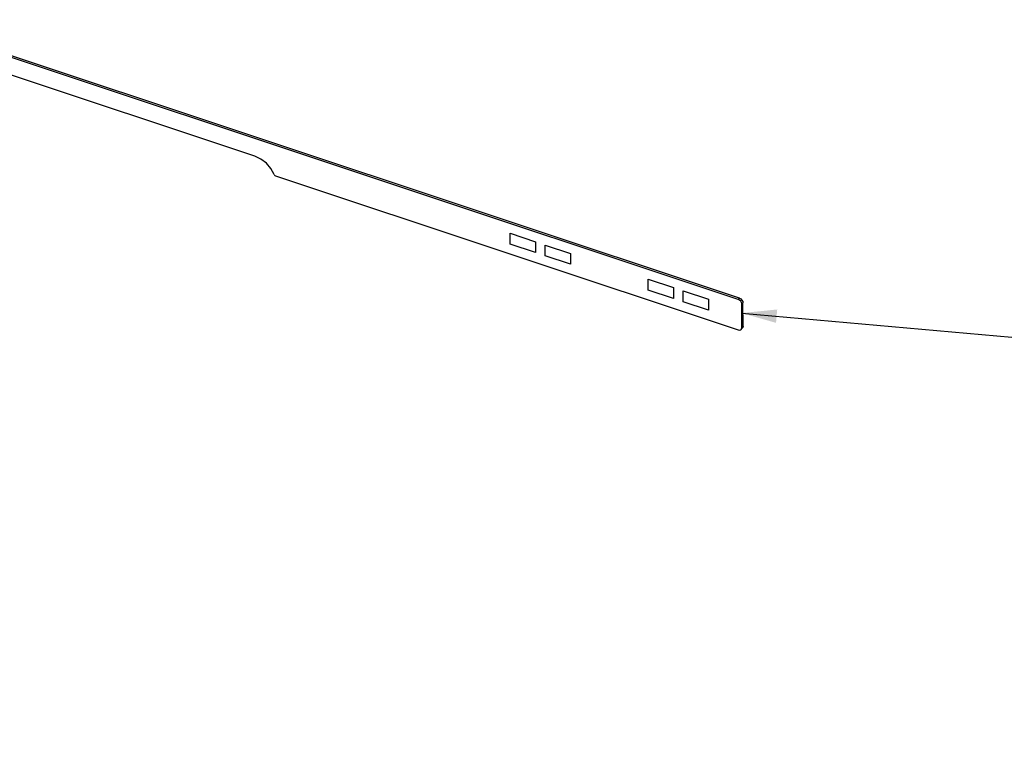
# Model space of a CAD drawing. Extents: x 0 to 1189, y 0 to 841.
# Tile 20 of 256: x 563 to 606, y 96 to 128. Entities that reach past the tile are written whole.
import ezdxf

# ---------------------------------------------------------------- set-up
doc = ezdxf.new("R2010")
doc.units = 0
doc.header["$LTSCALE"] = 65.395
doc.layers.get('0').update_dxf_attribs({"linetype": 'CONTINUOUS'})
doc.layers.add('ALL_AXES', color=7, linetype='CONTINUOUS')
doc.layers.add('ALL_CURVES', color=7, linetype='CONTINUOUS')

msp = doc.modelspace()

# ---------------------------------------------------------------- linework, layer by layer
at = {"color": 7, "linetype": 'Continuous'}
for p, q in [((594.124, 116.019), (510.55, 143.824)), ((594.177, 116.069), (510.604, 143.875)), ((574.307, 121.31), (594.127, 114.716)), ((594.124, 116.019), (594.177, 116.069)), ((594.181, 115.988), (594.124, 116.019)), ((594.177, 116.069), (594.235, 116.039)), ((594.274, 115.824), (594.263, 115.883)), ((594.274, 115.824), (594.328, 115.875)), ((594.277, 114.811), (594.274, 115.824)), ((594.317, 115.934), (594.328, 115.875)), ((594.33, 114.862), (594.328, 115.875)), ((594.247, 114.734), (594.3, 114.785)), ((594.247, 114.734), (594.265, 114.759)), ((594.265, 114.759), (594.277, 114.811)), ((594.277, 114.811), (594.33, 114.862))]:
    msp.add_line(p, q, dxfattribs=at)
at = {"color": 2, "linetype": 'Continuous'}
msp.add_line((594.275, 115.435), (806.97, 96.414), dxfattribs=at)
at = {"color": 7, "linetype": 'Continuous'}
for points in [[(574.252, 121.363), (574.114, 121.619), (573.919, 121.848), (573.683, 122.031), (573.426, 122.153)], [(574.252, 121.363), (574.265, 121.34), (574.285, 121.322), (574.307, 121.31)], [(594.263, 115.883), (594.23, 115.941), (594.181, 115.988)], [(594.235, 116.039), (594.284, 115.992), (594.317, 115.934)], [(594.127, 114.716), (594.184, 114.708), (594.233, 114.723), (594.247, 114.734)], [(594.33, 114.862), (594.319, 114.81), (594.3, 114.785)]]:
    msp.add_lwpolyline(points, dxfattribs=at)
at = {"color": 2, "linetype": 'Continuous'}
msp.add_solid([(595.795, 115.588), (594.275, 115.435), (595.744, 115.015)], dxfattribs=at)
at = {"layer": 'ALL_AXES', "color": 7, "linetype": 'Continuous'}
msp.add_line((573.426, 122.153), (560.789, 126.357), dxfattribs=at)
at = {"layer": 'ALL_CURVES', "color": 4, "linetype": 'Continuous'}
for p, q in [((584.354, 118.85), (585.437, 118.489)), ((584.355, 118.387), (584.354, 118.85)), ((585.438, 118.026), (584.355, 118.387)), ((585.437, 118.489), (585.438, 118.026)), ((585.858, 118.349), (586.941, 117.989)), ((585.859, 117.886), (585.858, 118.349)), ((586.942, 117.526), (585.859, 117.886)), ((586.941, 117.989), (586.942, 117.526)), ((590.263, 116.884), (591.346, 116.523)), ((590.264, 116.421), (590.263, 116.884)), ((591.347, 116.06), (590.264, 116.421)), ((591.346, 116.523), (591.347, 116.06)), ((591.767, 116.383), (592.85, 116.023)), ((591.768, 115.92), (591.767, 116.383)), ((592.85, 116.023), (592.851, 115.56)), ((592.851, 115.56), (591.768, 115.92))]:
    msp.add_line(p, q, dxfattribs=at)

doc.saveas('drawing.dxf')
